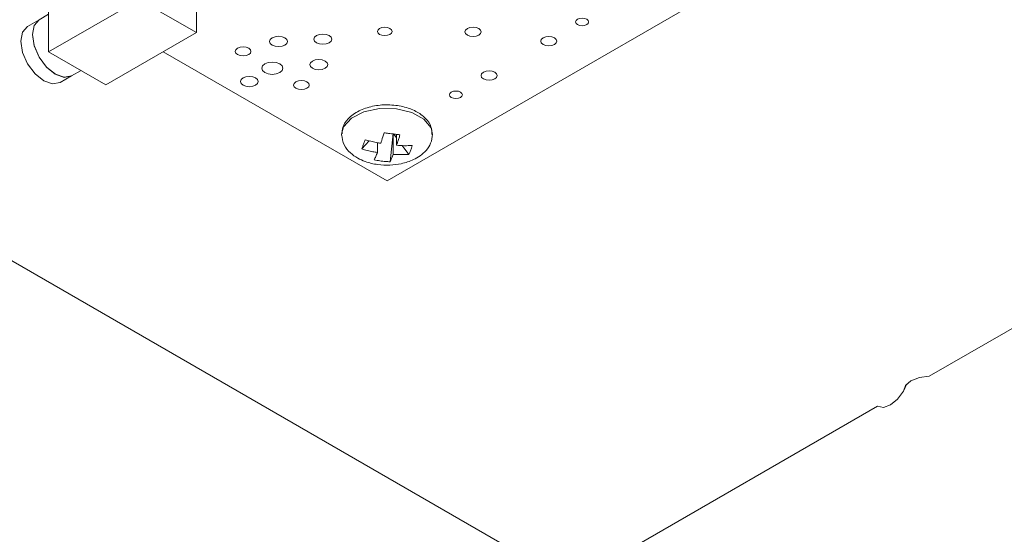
# Model space of a CAD drawing. Header units: millimetres. Extents: x 0 to 210, y 0 to 297.
# Tile 11 of 24: x 140.36 to 146.42, y 155.31 to 158.48. Entities that reach past the tile are written whole.
import ezdxf

# ---------------------------------------------------------------- set-up
doc = ezdxf.new("R2010")
doc.units = ezdxf.units.MM

msp = doc.modelspace()

# ---------------------------------------------------------------- linework, layer by layer
at = {"color": 7, "linetype": 'Continuous', "lineweight": 15}
for p, q in [((141.4452, 158.4006), (141.4452, 158.8088)), ((140.5331, 158.2822), (140.5331, 158.6905)), ((142.6191, 157.4863), (144.7404, 158.7109)), ((141.0917, 158.6047), (140.5331, 158.2822)), ((141.4452, 158.4006), (141.0917, 158.6047)), ((140.5331, 158.5132), (140.4755, 158.4799)), ((140.4748, 158.4795), (140.4041, 158.4387)), ((140.8866, 158.0781), (141.4452, 158.4006)), ((140.5331, 158.2822), (140.8866, 158.0781)), ((141.2402, 158.2822), (142.6191, 157.4863)), ((140.6041, 158.0923), (140.6748, 158.1331)), ((140.6755, 158.1335), (140.7331, 158.1667)), ((148.9825, 158.0249), (145.961, 156.2806)), ((143.7504, 155.0045), (138.6778, 157.9328)), ((142.6377, 157.6038), (142.6577, 157.7787)), ((142.6577, 157.6492), (142.6577, 157.7787)), ((142.6782, 157.7505), (142.6607, 157.7746)), ((142.6782, 157.7057), (142.6782, 157.7728)), ((142.8989, 157.7674), (142.899, 157.7725)), ((142.5089, 157.733), (142.4642, 157.6825)), ((142.5599, 157.661), (142.5599, 157.721)), ((142.6577, 157.6492), (142.6377, 157.6038)), ((142.6577, 157.6492), (142.7533, 157.6475)), ((142.7533, 157.6475), (142.7124, 157.7037)), ((143.7504, 155.0045), (145.641, 156.0959))]:
    msp.add_line(p, q, dxfattribs=at)
at = {"color": 7, "linetype": 'Continuous', "lineweight": 15, "flags": 128}
for points in [[(140.6041, 158.0923), (140.5582, 158.0834), (140.5041, 158.1022), (140.45, 158.1459), (140.4041, 158.2077), (140.3734, 158.2784), (140.3627, 158.3471), (140.3734, 158.4034), (140.4041, 158.4387), (140.4041, 158.4387)], [(140.6748, 158.1331), (140.6289, 158.1242), (140.5748, 158.143), (140.5207, 158.1867), (140.4748, 158.2486), (140.4441, 158.3192), (140.4334, 158.388), (140.4441, 158.4442), (140.4748, 158.4795), (140.4748, 158.4795)], [(140.6755, 158.1335), (140.6296, 158.1246), (140.5755, 158.1434), (140.5214, 158.1871), (140.4755, 158.249), (140.4448, 158.3197), (140.4341, 158.3884), (140.4448, 158.4446), (140.4755, 158.4799), (140.4755, 158.4799)], [(142.6368, 158.4259), (142.6222, 158.4316), (142.605, 158.4335), (142.5878, 158.4316), (142.5733, 158.4259), (142.5635, 158.4175), (142.5601, 158.4076), (142.5635, 158.3977), (142.5733, 158.3892), (142.5878, 158.3836), (142.605, 158.3816), (142.6222, 158.3836), (142.6368, 158.3892), (142.6466, 158.3977), (142.65, 158.4076), (142.6466, 158.4175), (142.6368, 158.4259)], [(143.1847, 158.4251), (143.1685, 158.4314), (143.1494, 158.4336), (143.1302, 158.4314), (143.114, 158.4251), (143.1032, 158.4158), (143.0994, 158.4047), (143.1032, 158.3937), (143.114, 158.3843), (143.1302, 158.3781), (143.1494, 158.3759), (143.1685, 158.3781), (143.1847, 158.3843), (143.1956, 158.3937), (143.1994, 158.4047), (143.1956, 158.4158), (143.1847, 158.4251)], [(143.8493, 158.4822), (143.8364, 158.4872), (143.8211, 158.489), (143.8059, 158.4872), (143.793, 158.4822), (143.7843, 158.4748), (143.7813, 158.466), (143.7843, 158.4572), (143.793, 158.4497), (143.8059, 158.4447), (143.8211, 158.4429), (143.8364, 158.4447), (143.8493, 158.4497), (143.858, 158.4572), (143.861, 158.466), (143.858, 158.4748), (143.8493, 158.4822)], [(141.9897, 158.368), (141.9718, 158.3749), (141.9507, 158.3773), (141.9296, 158.3749), (141.9118, 158.368), (141.8998, 158.3577), (141.8956, 158.3455), (141.8998, 158.3333), (141.9118, 158.323), (141.9296, 158.3161), (141.9507, 158.3137), (141.9718, 158.3161), (141.9897, 158.323), (142.0017, 158.3333), (142.0059, 158.3455), (142.0017, 158.3577), (141.9897, 158.368)], [(142.262, 158.3823), (142.2441, 158.3892), (142.223, 158.3916), (142.2019, 158.3892), (142.184, 158.3823), (142.1721, 158.372), (142.1679, 158.3598), (142.1721, 158.3476), (142.184, 158.3373), (142.2019, 158.3304), (142.223, 158.328), (142.2441, 158.3304), (142.262, 158.3373), (142.2739, 158.3476), (142.2781, 158.3598), (142.2739, 158.372), (142.262, 158.3823)], [(143.6514, 158.368), (143.6352, 158.3742), (143.616, 158.3764), (143.5969, 158.3742), (143.5807, 158.368), (143.5698, 158.3586), (143.566, 158.3476), (143.5698, 158.3365), (143.5807, 158.3271), (143.5969, 158.3209), (143.616, 158.3187), (143.6352, 158.3209), (143.6514, 158.3271), (143.6623, 158.3365), (143.6661, 158.3476), (143.6623, 158.3586), (143.6514, 158.368)], [(141.7665, 158.3036), (141.7508, 158.3096), (141.7323, 158.3118), (141.7139, 158.3096), (141.6982, 158.3036), (141.6878, 158.2946), (141.6841, 158.2839), (141.6878, 158.2732), (141.6982, 158.2642), (141.7139, 158.2582), (141.7323, 158.256), (141.7508, 158.2582), (141.7665, 158.2642), (141.7769, 158.2732), (141.7806, 158.2839), (141.7769, 158.2946), (141.7665, 158.3036)], [(141.9579, 158.2068), (141.9368, 158.2149), (141.9119, 158.2177), (141.8871, 158.2149), (141.866, 158.2068), (141.8519, 158.1946), (141.8469, 158.1802), (141.8519, 158.1658), (141.866, 158.1537), (141.8871, 158.1455), (141.9119, 158.1427), (141.9368, 158.1455), (141.9579, 158.1537), (141.972, 158.1658), (141.977, 158.1802), (141.972, 158.1946), (141.9579, 158.2068)], [(142.2372, 158.2251), (142.2193, 158.232), (142.1982, 158.2344), (142.1771, 158.232), (142.1593, 158.2251), (142.1473, 158.2148), (142.1431, 158.2026), (142.1473, 158.1904), (142.1593, 158.1801), (142.1771, 158.1732), (142.1982, 158.1708), (142.2193, 158.1732), (142.2372, 158.1801), (142.2492, 158.1904), (142.2534, 158.2026), (142.2492, 158.2148), (142.2372, 158.2251)], [(141.8094, 158.121), (141.7915, 158.1279), (141.7704, 158.1303), (141.7493, 158.1279), (141.7314, 158.121), (141.7195, 158.1107), (141.7153, 158.0985), (141.7195, 158.0863), (141.7314, 158.076), (141.7493, 158.0691), (141.7704, 158.0667), (141.7915, 158.0691), (141.8094, 158.076), (141.8213, 158.0863), (141.8255, 158.0985), (141.8213, 158.1107), (141.8094, 158.121)], [(143.2838, 158.1557), (143.2675, 158.162), (143.2484, 158.1642), (143.2292, 158.162), (143.213, 158.1557), (143.2022, 158.1464), (143.1983, 158.1353), (143.2022, 158.1243), (143.213, 158.1149), (143.2292, 158.1086), (143.2484, 158.1064), (143.2675, 158.1086), (143.2838, 158.1149), (143.2946, 158.1243), (143.2984, 158.1353), (143.2946, 158.1464), (143.2838, 158.1557)], [(142.1257, 158.0962), (142.11, 158.1023), (142.0916, 158.1044), (142.0731, 158.1023), (142.0574, 158.0962), (142.047, 158.0872), (142.0433, 158.0765), (142.047, 158.0659), (142.0574, 158.0568), (142.0731, 158.0508), (142.0916, 158.0487), (142.11, 158.0508), (142.1257, 158.0568), (142.1361, 158.0659), (142.1398, 158.0765), (142.1361, 158.0872), (142.1257, 158.0962)], [(143.0715, 158.0332), (143.0585, 158.0382), (143.0433, 158.0399), (143.028, 158.0382), (143.0151, 158.0332), (143.0064, 158.0257), (143.0034, 158.0169), (143.0064, 158.0081), (143.0151, 158.0006), (143.028, 157.9956), (143.0433, 157.9939), (143.0585, 157.9956), (143.0715, 158.0006), (143.0801, 158.0081), (143.0832, 158.0169), (143.0801, 158.0257), (143.0715, 158.0332)], [(142.6765, 157.9302), (142.5736, 157.9315), (142.4769, 157.9113), (142.3994, 157.8722), (142.3515, 157.8197), (142.3391, 157.7744), (142.3392, 157.7669)], [(145.961, 156.2806), (145.8998, 156.2736), (145.8479, 156.2536), (145.8132, 156.2236), (145.801, 156.1883)], [(145.641, 156.0959), (145.6777, 156.0888), (145.721, 156.1038), (145.7643, 156.1388), (145.801, 156.1883), (145.8221, 156.2341)]]:
    msp.add_lwpolyline(points, dxfattribs=at)
at = {"color": 8, "linetype": 'Continuous', "lineweight": 15, "flags": 128}
msp.add_lwpolyline([(142.899, 157.7725), (142.89, 157.8128), (142.8461, 157.8666), (142.7716, 157.9076), (142.6765, 157.9302)], dxfattribs=at)
at = {"color": 7, "linetype": 'Continuous', "lineweight": 15}
for points, knots in [([(142.6723, 157.9516), (142.6559, 157.953), (142.6085, 157.9572), (142.5283, 157.9488), (142.4423, 157.9201), (142.3798, 157.8748), (142.3436, 157.8232), (142.3427, 157.7887), (142.3423, 157.7752)], [0, 0, 0, 0, 0.105087, 0.304112, 0.50603, 0.713129, 0.888114, 1, 1, 1, 1]), ([(142.8957, 157.7724), (142.8952, 157.7885), (142.8939, 157.8255), (142.8567, 157.8755), (142.7981, 157.918), (142.732, 157.9424), (142.6872, 157.9493), (142.6723, 157.9516)], [0, 0, 0, 0, 0.1706621, 0.3919518, 0.6241989, 0.875153, 1, 1, 1, 1]), ([(142.3391, 157.7726), (142.3422, 157.7502), (142.3481, 157.7083), (142.3887, 157.6593), (142.4352, 157.6261), (142.4921, 157.6005), (142.5585, 157.5845), (142.6357, 157.5808), (142.7115, 157.5903), (142.7746, 157.6114), (142.8253, 157.6408), (142.8629, 157.6741), (142.8928, 157.7184), (142.8969, 157.7539), (142.899, 157.7726)], [0, 0, 0, 0, 0.104207, 0.194266, 0.270387, 0.333427, 0.431062, 0.520467, 0.606065, 0.704787, 0.765753, 0.835129, 0.913224, 1, 1, 1, 1]), ([(142.6004, 157.7826), (142.5958, 157.7663), (142.5891, 157.7431), (142.5824, 157.7234), (142.5804, 157.7175)], [0, 0, 0, 0, 0.703786, 1, 1, 1, 1]), ([(142.6983, 157.7707), (142.6867, 157.7719), (142.6634, 157.7741), (142.6307, 157.7782), (142.6096, 157.7812), (142.6004, 157.7826)], [0, 0, 0, 0, 0.359463, 0.720198, 1, 1, 1, 1]), ([(142.6983, 157.7707), (142.696, 157.7624), (142.6913, 157.7458), (142.6846, 157.7245), (142.6802, 157.7116), (142.6782, 157.7057)], [0, 0, 0, 0, 0.350852, 0.70394, 1, 1, 1, 1]), ([(142.4848, 157.739), (142.4819, 157.7317), (142.4761, 157.7172), (142.4694, 157.6985), (142.4658, 157.6873), (142.4642, 157.6825)], [0, 0, 0, 0, 0.359463, 0.720198, 1, 1, 1, 1]), ([(142.4848, 157.739), (142.5071, 157.7328), (142.5387, 157.7241), (142.5709, 157.7191), (142.5804, 157.7175)], [0, 0, 0, 0, 0.703786, 1, 1, 1, 1]), ([(142.6782, 157.7057), (142.6943, 157.7044), (142.7264, 157.7019), (142.758, 157.7033), (142.7739, 157.704)], [0, 0, 0, 0, 0.49796, 1, 1, 1, 1]), ([(142.4642, 157.6825), (142.4753, 157.6792), (142.4975, 157.6727), (142.5295, 157.666), (142.5503, 157.6626), (142.5599, 157.661)], [0, 0, 0, 0, 0.350852, 0.70394, 1, 1, 1, 1]), ([(142.5599, 157.661), (142.5565, 157.6525), (142.5498, 157.6352), (142.5431, 157.6222), (142.5398, 157.6157)], [0, 0, 0, 0, 0.49796, 1, 1, 1, 1]), ([(142.7533, 157.6475), (142.7562, 157.6536), (142.762, 157.6661), (142.7687, 157.6851), (142.7723, 157.6982), (142.7739, 157.704)], [0, 0, 0, 0, 0.359463, 0.720198, 1, 1, 1, 1]), ([(142.5398, 157.6157), (142.5514, 157.6135), (142.5747, 157.6091), (142.6075, 157.6054), (142.6285, 157.6043), (142.6377, 157.6038)], [0, 0, 0, 0, 0.359463, 0.720198, 1, 1, 1, 1])]:
    msp.add_open_spline(points, degree=3, knots=knots, dxfattribs=at)

doc.saveas('drawing.dxf')
